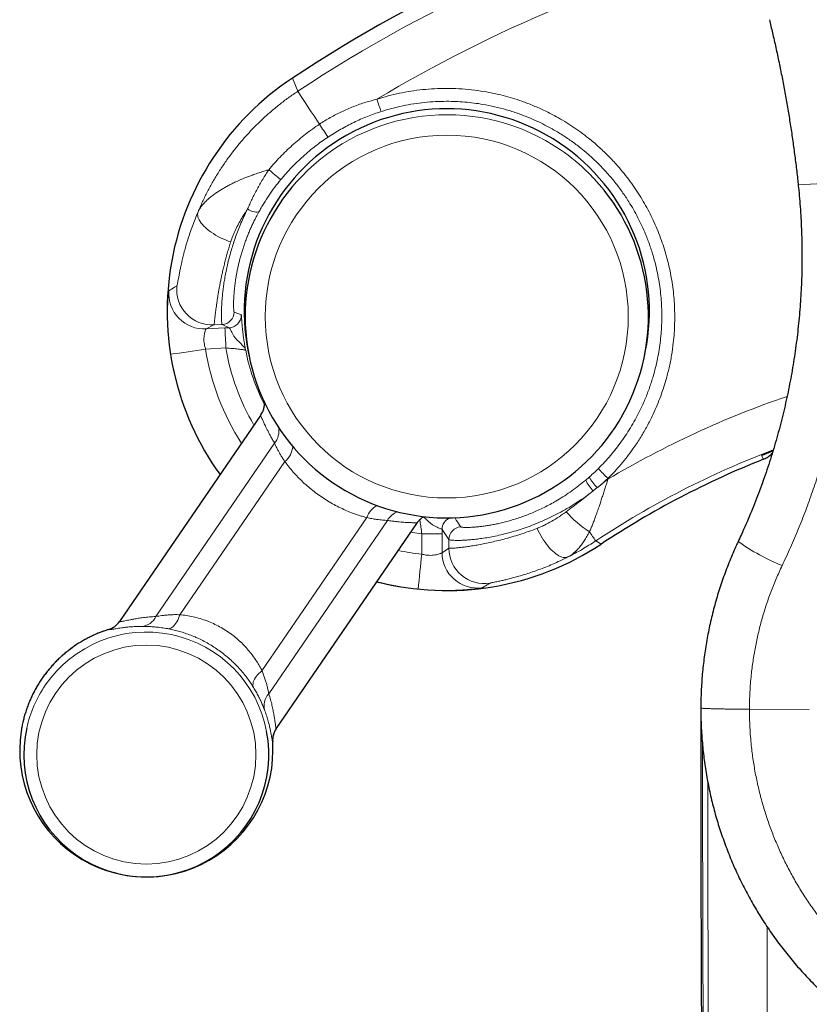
# Model space of a CAD drawing. Header units: millimetres. Extents: x 8 to 1352, y 12 to 1248.
# Tile 9 of 119: x 538 to 569, y 165 to 204. Entities that reach past the tile are written whole.
import ezdxf

# ---------------------------------------------------------------- set-up
doc = ezdxf.new("R2010")
doc.units = ezdxf.units.MM

msp = doc.modelspace()

# ---------------------------------------------------------------- linework, layer by layer
at = {"color": 252, "linetype": 'Continuous', "lineweight": 0}
for p, q in [((548.957, 201.511), (549.172, 200.991)), ((545.859, 191.761), (545.549, 191.603)), ((546.18, 191.778), (545.859, 191.761)), ((546.462, 191.651), (546.18, 191.778)), ((545.549, 191.603), (546.288, 191.642)), ((546.288, 191.642), (546.462, 191.651)), ((546.33, 190.85), (545.527, 190.808)), ((543.566, 180.245), (548.251, 187.089)), ((548.656, 186.366), (544.515, 180.316)), ((567.475, 186.601), (567.557, 186.638)), ((567.548, 186.454), (567.475, 186.601)), ((560.534, 185.633), (560.672, 185.752)), ((561.411, 185.695), (561.412, 185.667)), ((560.992, 185.334), (560.832, 185.208)), ((547.752, 178.101), (551.893, 184.151)), ((552.707, 184.04), (548.022, 177.195)), ((555.134, 183.286), (554.862, 183.68)), ((554.862, 183.68), (554.862, 183.506)), ((554.062, 182.709), (554.062, 183.513)), ((554.862, 183.506), (554.862, 182.766)), ((555.133, 182.943), (555.134, 183.286)), ((561.141, 183.104), (560.93, 183.231)), ((554.862, 182.766), (555.133, 182.943)), ((542.125, 180.047), (542.125, 180.047)), ((566.998, 176.584), (569.362, 176.579))]:
    msp.add_line(p, q, dxfattribs=at)
at = {"color": 7, "linetype": 'Continuous', "lineweight": 30}
for p, q in [((547.211, 190.697), (547.249, 190.508)), ((562.849, 190.508), (562.887, 190.697)), ((547.691, 188.179), (542.125, 180.047)), ((567.548, 186.454), (567.548, 186.454)), ((548.314, 175.811), (553.889, 183.957)), ((553.888, 183.957), (553.888, 183.957)), ((541.703, 179.735), (541.703, 179.735)), ((548.314, 175.811), (548.314, 175.811)), ((548.176, 175.305), (548.176, 175.304)), ((565.089, 167.773), (565.09, 167.673)), ((565.09, 167.673), (565.09, 167.522))]:
    msp.add_line(p, q, dxfattribs=at)
at = {"color": 252, "linetype": 'Continuous', "lineweight": 0, "flags": 128}
for points in [[(546.518, 195.038), (546.415, 195.074), (546.313, 195.115), (546.212, 195.159), (546.113, 195.206), (546.017, 195.257), (545.923, 195.31), (545.834, 195.365), (545.748, 195.422), (545.668, 195.481), (545.592, 195.541), (545.523, 195.602), (545.459, 195.663), (545.402, 195.725), (545.352, 195.786), (545.309, 195.847), (545.274, 195.907), (545.246, 195.965), (545.226, 196.021), (545.215, 196.076), (545.211, 196.128), (545.215, 196.177), (545.228, 196.223)], [(554.062, 183.513), (553.792, 183.548), (553.627, 183.573)], [(558.617, 183.727), (558.662, 183.631), (558.711, 183.536), (558.762, 183.442), (558.815, 183.352), (558.871, 183.264), (558.929, 183.179), (558.989, 183.098), (559.049, 183.022), (559.111, 182.951), (559.173, 182.884), (559.235, 182.823), (559.297, 182.768), (559.359, 182.72), (559.42, 182.677), (559.479, 182.642), (559.537, 182.614), (559.593, 182.592), (559.647, 182.578), (559.698, 182.572), (559.746, 182.572), (559.791, 182.58), (559.833, 182.596)], [(544.022, 179.767), (544.064, 179.765), (544.106, 179.772), (544.15, 179.787), (544.193, 179.81), (544.236, 179.841), (544.278, 179.879), (544.319, 179.924), (544.358, 179.977), (544.395, 180.035), (544.43, 180.099), (544.461, 180.167), (544.49, 180.24), (544.515, 180.316)], [(547.424, 177.439), (547.406, 177.477), (547.397, 177.52), (547.394, 177.566), (547.4, 177.615), (547.412, 177.667), (547.432, 177.72), (547.46, 177.775), (547.494, 177.831), (547.534, 177.887), (547.581, 177.942), (547.633, 177.997), (547.69, 178.05), (547.752, 178.101)]]:
    msp.add_lwpolyline(points, dxfattribs=at)
at = {"color": 252, "linetype": 'Continuous', "lineweight": 0}
for centre, radius in [((555.049, 192.091), 7.165), ((543.188, 174.791), 4.326)]:
    msp.add_circle(centre, radius, dxfattribs=at)
at = {"color": 7, "linetype": 'Continuous', "lineweight": 30}
for centre, radius, start, end in [((580.576, 153.738), 57.288, 105.0311, 123.499), ((555.048, 192.307), 11.037, 123.4982, 215.8035), ((555.049, 192.297), 8, 348.4649, 191.5351), ((555.049, 192.1), 7.96, 133.7039, 45.2336), ((580.576, 153.74), 35.213, 111.7136, 123.499), ((555.049, 192.308), 11.038, 255.5285, 303.4988), ((541.465, 180.499), 0.8, 287.2838, 325.6101), ((543.188, 174.797), 4.836, 167.4489, 10.7902), ((548.974, 175.359), 0.8, 145.6074, 183.9434), ((543.188, 174.961), 5, 171.2396, 3.9359), ((548.974, 175.359), 0.8, 160.0264, 183.9383)]:
    msp.add_arc(centre, radius, start, end, dxfattribs=at)
at = {"color": 252, "linetype": 'Continuous', "lineweight": 0}
for centre, radius, start, end in [((580.576, 153.544), 56.899, 104.1365, 123.4989), ((580.576, 153.527), 54.981, 104.205, 120.9575), ((615.565, 243.445), 78.805, 212.59611, 213.72788), ((562.958, 203.958), 11.158, 197.1101, 199.7581), ((555.049, 192.1), 7.961, 55.6125, 133.7016), ((578.636, 218.416), 34.197, 213.2054, 214.2286), ((555.049, 192.1), 7.961, 45.2355, 55.6124), ((503.304, 143.36), 70.522, 50.14736, 50.6443), ((567.821, 221.734), 24.465, 272.5845, 277.1914), ((547.556, 196.843), 0.625, 233.6063, 276.6567), ((545.786, 193.159), 1.4, 173.7904, 272.9828), ((545.476, 193.002), 1.4, 175.7605, 272.9837), ((546.154, 192.277), 0.5, 273.0119, 359.1526), ((546.436, 192.15), 0.5, 273.0129, 0.9042), ((74.985, 166.33), 471.983, 2.97792, 3.07419), ((538.697, 232.319), 42.069, 277.439, 279.3431), ((555.048, 192.307), 11.037, 188.8779, 215.8034), ((555.048, 192.295), 9.637, 188.8778, 212.7318), ((555.048, 192.295), 8.837, 189.4118, 210.5255), ((555.049, 192.302), 8.087, 190.9938, 206.9013), ((580.576, 153.531), 37.416, 108.853, 120.8094), ((547.666, 187.573), 0.758, 320.3988, 9.8463), ((548.124, 187.025), 0.847, 308.8822, 355.7209), ((580.576, 153.549), 35.595, 110.7953, 123.499), ((565.071, 189.535), 5.305, 220.4725, 226.3773), ((561.884, 186.261), 1.488, 204.9799, 225.067), ((562.315, 186.676), 1.885, 209.3677, 225.4048), ((552.771, 183.838), 0.933, 121.3081, 160.3768), ((553.377, 183.66), 0.771, 110.6858, 150.4798), ((563.186, 187.436), 4.587, 221.7489, 236.9524), ((555.362, 183.68), 0.5, 112.9191, 179.9755), ((555.634, 183.286), 0.5, 93.7937, 179.9755), ((571.159, 190.466), 12.529, 213.2789, 215.2719), ((554.244, 158.055), 25.458, 88.6085, 90.4088), ((571.509, 190.216), 8.584, 234.7349, 247.9748), ((555.049, 192.296), 9.638, 258.5308, 264.1228), ((556.262, 182.767), 1.4, 180.0182, 277.2419), ((556.533, 182.944), 1.4, 180.019, 279.1353), ((160.962, 222.831), 395.142, 353.97097, 354.1722), ((555.049, 192.308), 11.038, 255.5286, 264.1228), ((541.465, 180.499), 0.8, 287.2738, 325.6049), ((542.942, 180.545), 0.692, 274.4295, 334.339), ((543.188, 174.961), 5, 107.2841, 171.237), ((543.188, 174.797), 4.836, 10.7938, 145.6102), ((543.188, 174.797), 4.836, 145.6103, 167.4468), ((548.53, 176.724), 0.693, 137.0945, 197.0699), ((3580.576, 176.464), 3015.43, 180.02456, 180.26903)]:
    msp.add_arc(centre, radius, start, end, dxfattribs=at)
at = {"color": 7, "linetype": 'Continuous', "lineweight": 30}
for points, knots in [([(567.784, 203.815), (567.826, 203.643), (567.914, 203.277), (568.042, 202.713), (568.168, 202.125), (568.287, 201.536), (568.398, 200.946), (568.502, 200.356), (568.599, 199.764), (568.689, 199.171), (568.772, 198.577), (568.847, 197.98), (568.897, 197.552), (568.921, 197.323), (568.924, 197.294)], [0, 0, 0, 0, 0.079968, 0.170766, 0.261588, 0.352356, 0.442997, 0.533456, 0.62383, 0.714324, 0.804999, 0.895788, 0.986622, 1, 1, 1, 1]), ([(568.923, 197.294), (568.927, 197.26), (568.947, 197.081), (568.977, 196.756), (569.011, 196.317), (569.038, 195.878), (569.057, 195.438), (569.069, 194.998), (569.074, 194.558), (569.072, 194.12), (569.062, 193.681), (569.045, 193.243), (569.021, 192.805), (568.989, 192.366), (568.95, 191.927), (568.904, 191.489), (568.851, 191.052), (568.79, 190.616), (568.723, 190.183), (568.648, 189.752), (568.566, 189.322), (568.477, 188.892), (568.381, 188.464), (568.278, 188.038), (568.168, 187.613), (568.05, 187.191), (567.926, 186.77), (567.794, 186.35), (567.656, 185.933), (567.511, 185.519), (567.359, 185.107), (567.199, 184.697), (567.033, 184.289), (566.86, 183.884), (566.7, 183.523), (566.595, 183.299), (566.552, 183.208)], [0, 0, 0, 0, 0.006993, 0.037362, 0.06777, 0.098201, 0.128636, 0.15905, 0.189425, 0.219742, 0.250018, 0.280272, 0.310622, 0.341051, 0.371524, 0.402009, 0.432461, 0.462845, 0.493128, 0.523318, 0.553595, 0.583962, 0.614301, 0.644628, 0.674955, 0.705293, 0.735654, 0.766052, 0.796486, 0.826824, 0.857188, 0.887623, 0.918101, 0.948597, 0.979077, 1, 1, 1, 1]), ([(547.834, 188.745), (547.835, 188.741), (547.838, 188.721), (547.84, 188.681), (547.841, 188.623), (547.837, 188.56), (547.827, 188.495), (547.811, 188.428), (547.794, 188.374), (547.78, 188.343), (547.776, 188.333)], [0, 0, 0, 0, 0.0270816, 0.1501181, 0.2902708, 0.4410319, 0.5979736, 0.7590275, 0.9228607, 1, 1, 1, 1]), ([(547.701, 188.194), (547.705, 188.2), (547.713, 188.211), (547.738, 188.253), (547.761, 188.292), (547.774, 188.328), (547.776, 188.333)], [0, 0, 0, 0, 0.153831, 0.309514, 0.912451, 1, 1, 1, 1]), ([(547.701, 188.194), (547.698, 188.19), (547.695, 188.185), (547.692, 188.18), (547.691, 188.179)], [0, 0, 0, 0, 0.772362, 1, 1, 1, 1]), ([(567.548, 186.454), (567.599, 186.478), (567.701, 186.525), (567.821, 186.61), (567.881, 186.675), (567.902, 186.699)], [0, 0, 0, 0, 0.388214, 0.776428, 1, 1, 1, 1]), ([(567.555, 186.639), (567.556, 186.639), (567.557, 186.64), (567.565, 186.643), (567.578, 186.649), (567.6, 186.659), (567.629, 186.671), (567.666, 186.686), (567.71, 186.705), (567.763, 186.726), (567.822, 186.751), (567.879, 186.773), (567.918, 186.789), (567.932, 186.794)], [0, 0, 0, 0, 0.05242, 0.119262, 0.196507, 0.283206, 0.37761, 0.477601, 0.58714, 0.699276, 0.813976, 0.930994, 1, 1, 1, 1]), ([(553.89, 183.956), (553.893, 183.961), (553.909, 183.986), (553.941, 184.025), (553.985, 184.073), (554.032, 184.116), (554.08, 184.153), (554.118, 184.179), (554.14, 184.192), (554.146, 184.195)], [0, 0, 0, 0, 0.050435, 0.238141, 0.42175, 0.600583, 0.773567, 0.93925, 1, 1, 1, 1]), ([(566.554, 183.207), (566.532, 183.16), (566.461, 183.011), (566.35, 182.758), (566.219, 182.447), (566.095, 182.134), (565.979, 181.818), (565.869, 181.499), (565.766, 181.179), (565.67, 180.857), (565.582, 180.533), (565.5, 180.207), (565.426, 179.88), (565.359, 179.552), (565.299, 179.223), (565.246, 178.892), (565.201, 178.559), (565.162, 178.223), (565.13, 177.887), (565.106, 177.55), (565.089, 177.214), (565.08, 176.908), (565.079, 176.714), (565.079, 176.633)], [0, 0, 0, 0, 0.023032, 0.072681, 0.122326, 0.171961, 0.221578, 0.271167, 0.320723, 0.370236, 0.419699, 0.469105, 0.51845, 0.567802, 0.616916, 0.666275, 0.715818, 0.765487, 0.815221, 0.864951, 0.914602, 0.964115, 1, 1, 1, 1]), ([(541.703, 179.734), (541.666, 179.723), (541.568, 179.693), (541.411, 179.636), (541.233, 179.564), (541.059, 179.486), (540.888, 179.402), (540.719, 179.31), (540.555, 179.213), (540.394, 179.109), (540.238, 178.999), (540.086, 178.884), (539.938, 178.762), (539.795, 178.635), (539.657, 178.503), (539.524, 178.365), (539.397, 178.223), (539.275, 178.075), (539.159, 177.924), (539.049, 177.767), (538.944, 177.607), (538.846, 177.443), (538.755, 177.275), (538.669, 177.104), (538.591, 176.93), (538.519, 176.753), (538.454, 176.573), (538.396, 176.391), (538.344, 176.206), (538.301, 176.02), (538.268, 175.859), (538.253, 175.759), (538.247, 175.723)], [0, 0, 0, 0, 0.021025, 0.055277, 0.089529, 0.12378, 0.158032, 0.192284, 0.226536, 0.260787, 0.295039, 0.329291, 0.363543, 0.397794, 0.432046, 0.466298, 0.50055, 0.534801, 0.569053, 0.603305, 0.637556, 0.671808, 0.70606, 0.740311, 0.774563, 0.808814, 0.843066, 0.877318, 0.911569, 0.945821, 0.980072, 1, 1, 1, 1]), ([(565.086, 176.685), (565.085, 176.663), (565.084, 176.605), (565.082, 176.518), (565.081, 176.443), (565.081, 176.395), (565.08, 176.369), (565.08, 176.346), (565.08, 176.326), (565.08, 176.308), (565.079, 176.292), (565.079, 176.274), (565.079, 176.247), (565.079, 176.204), (565.078, 176.145), (565.078, 176.068), (565.077, 175.975), (565.077, 175.865), (565.077, 175.738), (565.077, 175.602), (565.077, 175.51), (565.077, 175.464)], [0, 0, 0, 0, 0.045891, 0.124821, 0.190739, 0.21204, 0.231452, 0.248963, 0.264561, 0.278237, 0.289982, 0.300569, 0.321453, 0.356523, 0.405939, 0.469927, 0.548782, 0.642871, 0.752635, 0.878597, 1, 1, 1, 1]), ([(565.079, 176.633), (565.079, 176.59), (565.078, 176.435), (565.084, 176.168), (565.097, 175.833), (565.118, 175.498), (565.146, 175.161), (565.181, 174.825), (565.224, 174.49), (565.274, 174.155), (565.331, 173.822), (565.395, 173.491), (565.466, 173.162), (565.544, 172.837), (565.628, 172.514), (565.72, 172.192), (565.82, 171.871), (565.926, 171.552), (566.039, 171.235), (566.16, 170.92), (566.287, 170.608), (566.42, 170.299), (566.561, 169.993), (566.708, 169.69), (566.862, 169.39), (567.022, 169.094), (567.188, 168.802), (567.36, 168.514), (567.538, 168.23), (567.723, 167.949), (567.914, 167.672), (568.111, 167.399), (568.314, 167.131), (568.523, 166.867), (568.737, 166.607), (568.957, 166.353), (569.183, 166.103), (569.414, 165.858), (569.65, 165.618), (569.892, 165.383), (570.139, 165.153), (570.39, 164.929), (570.646, 164.71), (570.906, 164.498), (571.171, 164.291), (571.439, 164.091), (571.712, 163.896), (571.99, 163.707), (572.271, 163.524), (572.557, 163.348), (572.847, 163.177), (573.142, 163.011), (573.44, 162.853), (573.741, 162.701), (574.045, 162.556), (574.352, 162.417), (574.662, 162.285), (574.974, 162.16), (575.288, 162.042), (575.604, 161.931), (575.923, 161.827), (576.245, 161.729), (576.569, 161.639), (576.895, 161.556), (577.223, 161.479), (577.552, 161.41), (577.882, 161.348), (578.212, 161.294), (578.545, 161.246), (578.88, 161.206), (579.216, 161.173), (579.553, 161.147), (579.891, 161.128), (580.229, 161.117), (580.566, 161.112), (580.902, 161.116), (581.237, 161.126), (581.571, 161.144), (581.904, 161.169), (582.237, 161.202), (582.571, 161.242), (582.904, 161.289), (583.238, 161.343), (583.57, 161.405), (583.901, 161.474), (584.231, 161.55), (584.558, 161.633), (584.883, 161.723), (585.205, 161.819), (585.523, 161.923), (585.839, 162.033), (586.153, 162.15), (586.465, 162.274), (586.775, 162.405), (587.081, 162.543), (587.386, 162.688), (587.687, 162.839), (587.984, 162.997), (588.278, 163.161), (588.569, 163.332), (588.856, 163.509), (589.139, 163.692), (589.417, 163.881), (589.691, 164.075), (589.961, 164.276), (590.227, 164.483), (590.488, 164.695), (590.743, 164.912), (590.994, 165.135), (591.24, 165.363), (591.481, 165.596), (591.717, 165.835), (591.948, 166.079), (592.174, 166.329), (592.395, 166.584), (592.611, 166.844), (592.821, 167.109), (593.024, 167.377), (593.222, 167.649), (593.413, 167.925), (593.598, 168.205), (593.777, 168.49), (593.95, 168.778), (594.117, 169.07), (594.277, 169.365), (594.431, 169.664), (594.579, 169.967), (594.72, 170.273), (594.855, 170.582), (594.982, 170.894), (595.103, 171.208), (595.217, 171.525), (595.324, 171.845), (595.424, 172.166), (595.517, 172.489), (595.603, 172.813), (595.681, 173.139), (595.753, 173.467), (595.818, 173.797), (595.875, 174.128), (595.925, 174.461), (595.968, 174.793), (596.004, 175.127), (596.032, 175.461), (596.053, 175.797), (596.067, 176.134), (596.073, 176.413), (596.072, 176.579), (596.072, 176.633)], [0, 0, 0, 0, 0.0026725, 0.0095251, 0.0164078, 0.0233148, 0.0302404, 0.0371784, 0.0441228, 0.0510665, 0.0580021, 0.0649236, 0.071825, 0.0787004, 0.0855256, 0.09239, 0.0993001, 0.1062065, 0.1131136, 0.1200241, 0.1269497, 0.1338534, 0.1407407, 0.1476548, 0.1545802, 0.161498, 0.1683903, 0.1752361, 0.1821514, 0.1890614, 0.1959674, 0.2028706, 0.2097723, 0.2166736, 0.2235758, 0.2304799, 0.237387, 0.2442985, 0.2512158, 0.2581328, 0.265044, 0.2719685, 0.278875, 0.2857676, 0.2926506, 0.2995283, 0.3064048, 0.3132837, 0.3201685, 0.3270635, 0.3339729, 0.340901, 0.3478748, 0.3547649, 0.3616633, 0.3685793, 0.3754989, 0.3824049, 0.3892759, 0.3961421, 0.4030454, 0.4099443, 0.416843, 0.4237445, 0.4306578, 0.4375733, 0.4444248, 0.4513048, 0.4582079, 0.4651288, 0.472062, 0.4790019, 0.4859423, 0.4928761, 0.4997978, 0.5067017, 0.5135825, 0.5204365, 0.52728, 0.5341445, 0.5410355, 0.5479479, 0.5548762, 0.5618147, 0.5687579, 0.5756987, 0.5826308, 0.5895487, 0.5964469, 0.6033202, 0.6101378, 0.617034, 0.6239365, 0.6308364, 0.6377375, 0.644643, 0.6515699, 0.6584704, 0.6653752, 0.6723004, 0.6792324, 0.6861535, 0.6930408, 0.6998947, 0.7068254, 0.7137375, 0.720635, 0.7275224, 0.7344038, 0.7412835, 0.748165, 0.7550519, 0.7619484, 0.7688587, 0.7757872, 0.7827404, 0.7896596, 0.7965633, 0.8034625, 0.8103584, 0.8172522, 0.8241454, 0.8310392, 0.8379345, 0.8448325, 0.8517344, 0.8586415, 0.8655559, 0.8724991, 0.8793808, 0.8862946, 0.8932248, 0.9001542, 0.907064, 0.9139233, 0.9207959, 0.9276916, 0.9345838, 0.9414767, 0.9483732, 0.9552901, 0.9621746, 0.9690308, 0.9759167, 0.9828264, 0.9897541, 0.9966937, 1, 1, 1, 1]), ([(565.077, 175.464), (565.078, 172.644), (565.079, 169.623), (565.093, 166.602), (565.094, 166.402)], [0, 0, 0, 0, 0.933747, 1, 1, 1, 1]), ([(565.092, 166.984), (565.092, 166.882), (565.093, 166.648), (565.094, 166.413), (565.094, 166.281)], [0, 0, 0, 0, 0.437568, 1, 1, 1, 1]), ([(565.094, 166.402), (565.095, 166.074), (565.097, 165.419), (565.102, 164.06), (565.11, 162.328), (565.121, 160.226), (565.133, 158.133), (565.147, 156.055), (565.162, 153.993), (565.178, 151.95), (565.19, 150.599), (565.196, 149.926)], [0, 0, 0, 0, 0.060734, 0.121319, 0.249767, 0.377296, 0.503888, 0.629495, 0.754072, 0.877584, 1, 1, 1, 1])]:
    msp.add_open_spline(points, degree=3, knots=knots, dxfattribs=at)
at = {"color": 252, "linetype": 'Continuous', "lineweight": 0}
for points, knots in [([(552.294, 200.675), (552.44, 200.72), (552.733, 200.808), (553.181, 200.913), (553.635, 200.997), (554.096, 201.057), (554.562, 201.094), (555.041, 201.106), (555.53, 201.092), (556.029, 201.051), (556.485, 200.987), (556.9, 200.908), (557.272, 200.821), (557.642, 200.717), (558.044, 200.586), (558.476, 200.421), (558.932, 200.216), (559.342, 200.005), (559.707, 199.794), (560.029, 199.589), (560.343, 199.369), (560.68, 199.112), (561.033, 198.814), (561.397, 198.47), (561.715, 198.135), (561.99, 197.815), (562.227, 197.514), (562.452, 197.203), (562.662, 196.885), (562.856, 196.56), (563.036, 196.231), (563.202, 195.893), (563.356, 195.546), (563.495, 195.19), (563.62, 194.827), (563.731, 194.456), (563.824, 194.085), (563.901, 193.714), (563.961, 193.344), (564.007, 192.97), (564.037, 192.592), (564.051, 192.21), (564.049, 191.826), (564.031, 191.439), (563.993, 191.016), (563.928, 190.558), (563.831, 190.068), (563.717, 189.621), (563.592, 189.218), (563.464, 188.858), (563.32, 188.503), (563.145, 188.118), (562.933, 187.708), (562.679, 187.277), (562.424, 186.894), (562.174, 186.556), (561.933, 186.259), (561.68, 185.97), (561.501, 185.787), (561.411, 185.695)], [0, 0, 0, 0, 0.019086, 0.038185, 0.057271, 0.076704, 0.096151, 0.115584, 0.13638, 0.157191, 0.177986, 0.19388, 0.209781, 0.225675, 0.241745, 0.262527, 0.283325, 0.304108, 0.31999, 0.33588, 0.351763, 0.36782, 0.388631, 0.409457, 0.430267, 0.446172, 0.462083, 0.477987, 0.494067, 0.509652, 0.525244, 0.540829, 0.556663, 0.572496, 0.588559, 0.604622, 0.620759, 0.636319, 0.651946, 0.667573, 0.683423, 0.699274, 0.715353, 0.731433, 0.747586, 0.768408, 0.789246, 0.810069, 0.825981, 0.8419, 0.857812, 0.873899, 0.894683, 0.915483, 0.936266, 0.952153, 0.968048, 0.983935, 1, 1, 1, 1]), ([(545.228, 196.223), (545.286, 196.359), (545.404, 196.631), (545.602, 197.03), (545.816, 197.422), (546.049, 197.807), (546.298, 198.184), (546.562, 198.547), (546.838, 198.896), (547.127, 199.232), (547.43, 199.554), (547.748, 199.867), (548.083, 200.17), (548.434, 200.46), (548.796, 200.736), (549.047, 200.906), (549.172, 200.991)], [0, 0, 0, 0, 0.07081, 0.141651, 0.212461, 0.284414, 0.356399, 0.428352, 0.498755, 0.569218, 0.639681, 0.710083, 0.782529, 0.855041, 0.927554, 1, 1, 1, 1]), ([(550.024, 199.688), (550.094, 199.734), (550.234, 199.824), (550.45, 199.951), (550.671, 200.071), (550.897, 200.183), (551.128, 200.288), (551.365, 200.385), (551.605, 200.474), (551.914, 200.576), (552.145, 200.636), (552.294, 200.675)], [0, 0, 0, 0, 0.100478, 0.201283, 0.302087, 0.403217, 0.505792, 0.608499, 0.711599, 0.814829, 1, 1, 1, 1]), ([(561.036, 186.092), (561.118, 186.176), (561.282, 186.343), (561.515, 186.607), (561.74, 186.882), (561.953, 187.167), (562.156, 187.463), (562.348, 187.77), (562.527, 188.086), (562.709, 188.442), (562.888, 188.839), (563.057, 189.279), (563.191, 189.693), (563.294, 190.076), (563.373, 190.428), (563.437, 190.784), (563.486, 191.139), (563.519, 191.494), (563.537, 191.846), (563.541, 192.201), (563.53, 192.557), (563.503, 192.917), (563.461, 193.276), (563.403, 193.636), (563.322, 194.028), (563.213, 194.451), (563.07, 194.901), (562.916, 195.308), (562.756, 195.673), (562.597, 195.997), (562.424, 196.316), (562.219, 196.658), (561.976, 197.021), (561.693, 197.397), (561.413, 197.729), (561.142, 198.02), (560.885, 198.273), (560.617, 198.516), (560.311, 198.77), (559.963, 199.032), (559.571, 199.294), (559.197, 199.514), (558.845, 199.699), (558.52, 199.853), (558.187, 199.994), (557.814, 200.133), (557.398, 200.265), (556.941, 200.383), (556.514, 200.468), (556.121, 200.526), (555.762, 200.564), (555.401, 200.587), (555.015, 200.595), (554.605, 200.583), (554.173, 200.55), (553.74, 200.494), (553.309, 200.415), (552.879, 200.314), (552.598, 200.229), (552.457, 200.186)], [0, 0, 0, 0, 0.015503, 0.031074, 0.046644, 0.062439, 0.078234, 0.094259, 0.110284, 0.126382, 0.147214, 0.168061, 0.188892, 0.204812, 0.220739, 0.236658, 0.252753, 0.268338, 0.283929, 0.299514, 0.315348, 0.331182, 0.347247, 0.363311, 0.37945, 0.400297, 0.42116, 0.442007, 0.457943, 0.473885, 0.489821, 0.505934, 0.526717, 0.547516, 0.568298, 0.584183, 0.600075, 0.61596, 0.632021, 0.652794, 0.673583, 0.694357, 0.710233, 0.726117, 0.741993, 0.758044, 0.778851, 0.799675, 0.820482, 0.836384, 0.852293, 0.868195, 0.884273, 0.903383, 0.922506, 0.941617, 0.961073, 0.980543, 1, 1, 1, 1]), ([(552.457, 200.186), (552.366, 200.156), (552.184, 200.095), (551.914, 199.993), (551.647, 199.882), (551.383, 199.761), (551.122, 199.63), (550.864, 199.49), (550.61, 199.341), (550.445, 199.234), (550.363, 199.18)], [0, 0, 0, 0, 0.123529, 0.247059, 0.37117, 0.495282, 0.621153, 0.747024, 0.873512, 1, 1, 1, 1]), ([(548.025, 197.89), (548.096, 197.975), (548.239, 198.144), (548.466, 198.389), (548.702, 198.627), (548.947, 198.857), (549.202, 199.079), (549.467, 199.292), (549.741, 199.497), (549.929, 199.624), (550.024, 199.688)], [0, 0, 0, 0, 0.123207, 0.246828, 0.370449, 0.495435, 0.620422, 0.7468, 0.873177, 1, 1, 1, 1]), ([(550.363, 199.18), (550.277, 199.122), (550.105, 199.006), (549.856, 198.82), (549.612, 198.625), (549.375, 198.419), (549.143, 198.204), (548.919, 197.978), (548.702, 197.744), (548.565, 197.581), (548.496, 197.5)], [0, 0, 0, 0, 0.123282, 0.246565, 0.370514, 0.494463, 0.620491, 0.746519, 0.87326, 1, 1, 1, 1]), ([(545.228, 196.223), (545.25, 196.268), (545.295, 196.357), (545.393, 196.49), (545.511, 196.622), (545.644, 196.746), (545.784, 196.861), (545.919, 196.96), (546.052, 197.049), (546.182, 197.128), (546.317, 197.206), (546.458, 197.282), (546.606, 197.357), (546.812, 197.453), (547.035, 197.549), (547.274, 197.642), (547.472, 197.714), (547.674, 197.782), (547.858, 197.841), (547.976, 197.875), (548.025, 197.89)], [0, 0, 0, 0, 0.063402, 0.12739, 0.193067, 0.259258, 0.31571, 0.372423, 0.417484, 0.462545, 0.508028, 0.553512, 0.600199, 0.646887, 0.740956, 0.795711, 0.850583, 0.905791, 0.961102, 1, 1, 1, 1]), ([(547.185, 196.34), (547.214, 196.406), (547.27, 196.536), (547.361, 196.731), (547.458, 196.927), (547.56, 197.122), (547.668, 197.316), (547.781, 197.51), (547.9, 197.702), (547.983, 197.827), (548.025, 197.89)], [0, 0, 0, 0, 0.1227864, 0.2461062, 0.3694267, 0.4944388, 0.6194523, 0.7461361, 0.8728214, 1, 1, 1, 1]), ([(548.496, 197.5), (548.416, 197.4), (548.255, 197.199), (548.031, 196.884), (547.855, 196.613), (547.723, 196.391), (547.66, 196.279), (547.628, 196.223)], [0, 0, 0, 0, 0.246521, 0.494274, 0.746279, 0.87314, 1, 1, 1, 1]), ([(568.29, 182.259), (568.401, 182.497), (568.623, 182.974), (568.932, 183.7), (569.222, 184.435), (569.491, 185.179), (569.741, 185.932), (569.968, 186.691), (570.174, 187.451), (570.36, 188.228), (570.528, 189.026), (570.675, 189.844), (570.798, 190.667), (570.894, 191.463), (570.964, 192.233), (571.012, 192.974), (571.041, 193.717), (571.05, 194.463), (571.039, 195.212), (571.008, 195.963), (570.958, 196.714), (570.908, 197.212), (570.883, 197.462)], [0, 0, 0, 0, 0.050548, 0.101116, 0.151684, 0.202232, 0.253188, 0.304145, 0.354306, 0.404467, 0.45767, 0.510897, 0.564123, 0.617327, 0.664883, 0.712455, 0.760028, 0.807584, 0.855679, 0.903792, 0.951904, 1, 1, 1, 1]), ([(544.395, 193.31), (544.397, 193.314), (544.401, 193.32), (544.41, 193.355), (544.422, 193.412), (544.437, 193.494), (544.456, 193.597), (544.479, 193.72), (544.507, 193.864), (544.541, 194.03), (544.582, 194.218), (544.629, 194.421), (544.684, 194.64), (544.748, 194.874), (544.822, 195.124), (544.908, 195.388), (545.004, 195.661), (545.109, 195.939), (545.188, 196.129), (545.228, 196.223)], [0, 0, 0, 0, 0.052304, 0.104609, 0.16149, 0.218603, 0.27581, 0.332949, 0.389852, 0.449363, 0.50909, 0.56891, 0.628672, 0.688213, 0.750425, 0.812828, 0.875317, 0.937757, 1, 1, 1, 1]), ([(546.18, 191.778), (546.178, 191.78), (546.174, 191.786), (546.168, 191.816), (546.163, 191.864), (546.158, 191.932), (546.155, 192.018), (546.153, 192.122), (546.153, 192.243), (546.156, 192.379), (546.162, 192.533), (546.173, 192.704), (546.188, 192.894), (546.209, 193.095), (546.236, 193.307), (546.27, 193.527), (546.311, 193.761), (546.361, 194.008), (546.42, 194.267), (546.488, 194.527), (546.563, 194.786), (546.644, 195.042), (546.736, 195.304), (546.838, 195.571), (546.951, 195.842), (547.066, 196.099), (547.148, 196.265), (547.185, 196.34)], [0, 0, 0, 0, 0.040803, 0.081638, 0.122441, 0.164415, 0.206423, 0.248397, 0.289187, 0.330008, 0.370797, 0.412805, 0.454848, 0.496854, 0.53668, 0.576538, 0.616363, 0.657436, 0.698545, 0.739617, 0.777125, 0.814661, 0.85217, 0.89072, 0.929301, 0.967853, 1, 1, 1, 1]), ([(547.185, 196.34), (547.146, 196.281), (547.066, 196.161), (546.945, 195.963), (546.824, 195.749), (546.706, 195.515), (546.6, 195.278), (546.545, 195.118), (546.518, 195.038)], [0, 0, 0, 0, 0.142036, 0.28431, 0.461626, 0.638921, 0.819487, 1, 1, 1, 1]), ([(547.628, 196.223), (547.593, 196.157), (547.527, 196.035), (547.437, 195.855), (547.356, 195.684), (547.279, 195.512), (547.207, 195.34), (547.139, 195.167), (547.076, 194.995), (547.018, 194.825), (546.964, 194.655), (546.915, 194.488), (546.871, 194.321), (546.831, 194.16), (546.795, 194.001), (546.764, 193.846), (546.736, 193.696), (546.713, 193.551), (546.693, 193.413), (546.677, 193.282), (546.664, 193.158), (546.653, 193.042), (546.645, 192.932), (546.639, 192.829), (546.635, 192.734), (546.633, 192.647), (546.633, 192.57), (546.633, 192.501), (546.634, 192.442), (546.637, 192.391), (546.639, 192.348), (546.642, 192.315), (546.646, 192.29), (546.65, 192.274), (546.652, 192.271), (546.654, 192.27)], [0, 0, 0, 0, 0.031713, 0.059298, 0.086883, 0.11466, 0.142438, 0.170835, 0.199233, 0.227851, 0.25647, 0.285951, 0.315432, 0.345154, 0.374876, 0.405333, 0.435791, 0.466493, 0.497194, 0.527893, 0.558592, 0.589513, 0.620435, 0.652027, 0.683619, 0.715431, 0.747242, 0.778335, 0.809427, 0.840715, 0.872004, 0.9039, 0.935796, 0.967898, 1, 1, 1, 1]), ([(546.518, 195.038), (546.497, 194.97), (546.454, 194.835), (546.396, 194.637), (546.342, 194.441), (546.291, 194.248), (546.244, 194.058), (546.2, 193.872), (546.16, 193.691), (546.124, 193.517), (546.091, 193.351), (546.061, 193.191), (546.034, 193.039), (546.01, 192.893), (545.988, 192.753), (545.969, 192.621), (545.951, 192.496), (545.936, 192.382), (545.923, 192.278), (545.911, 192.184), (545.901, 192.099), (545.892, 192.023), (545.885, 191.955), (545.878, 191.897), (545.873, 191.849), (545.867, 191.805), (545.863, 191.771), (545.86, 191.764), (545.859, 191.761)], [0, 0, 0, 0, 0.036025, 0.072049, 0.108311, 0.144572, 0.181582, 0.218591, 0.255862, 0.293132, 0.329714, 0.366296, 0.403129, 0.439961, 0.477576, 0.515191, 0.553075, 0.590959, 0.627575, 0.66419, 0.701051, 0.737911, 0.775539, 0.813167, 0.85106, 0.888952, 0.944371, 1, 1, 1, 1]), ([(544.08, 193.105), (544.098, 193.117), (544.187, 193.176), (544.292, 193.244), (544.38, 193.301), (544.395, 193.31)], [0, 0, 0, 0, 0.17346, 0.867299, 1, 1, 1, 1]), ([(544.144, 190.604), (544.134, 190.671), (544.114, 190.806), (544.088, 191.009), (544.067, 191.212), (544.05, 191.41), (544.037, 191.602), (544.028, 191.786), (544.023, 191.965), (544.021, 192.135), (544.021, 192.293), (544.025, 192.439), (544.03, 192.575), (544.036, 192.698), (544.043, 192.805), (544.051, 192.898), (544.059, 192.975), (544.067, 193.043), (544.073, 193.082), (544.077, 193.101), (544.079, 193.104), (544.08, 193.105)], [0, 0, 0, 0, 0.0555701, 0.1111394, 0.1679706, 0.2248004, 0.2790089, 0.3332157, 0.3887396, 0.4442607, 0.4965703, 0.5488769, 0.6026311, 0.6563809, 0.7072954, 0.7582059, 0.8108438, 0.8634774, 0.9311432, 0.9655717, 1, 1, 1, 1]), ([(546.654, 192.27), (546.659, 192.267), (546.688, 192.256), (546.781, 192.219), (546.87, 192.184), (546.936, 192.158)], [0, 0, 0, 0, 0.061884, 0.309422, 1, 1, 1, 1]), ([(546.936, 192.158), (546.937, 192.156), (546.939, 192.153), (546.942, 192.127), (546.945, 192.087), (546.949, 192.031), (546.954, 191.961), (546.96, 191.879), (546.967, 191.783), (546.977, 191.676), (546.989, 191.55), (547.006, 191.404), (547.028, 191.229), (547.058, 191.038), (547.082, 190.902), (547.099, 190.811), (547.104, 190.786), (547.109, 190.762), (547.11, 190.759)], [0, 0, 0, 0, 0.066976, 0.134145, 0.201119, 0.267223, 0.333515, 0.39962, 0.466056, 0.532681, 0.599154, 0.682075, 0.765055, 0.863767, 0.96253, 0.964457, 0.996722, 1, 1, 1, 1]), ([(545.549, 191.603), (545.547, 191.602), (545.543, 191.599), (545.533, 191.579), (545.517, 191.541), (545.497, 191.477), (545.478, 191.394), (545.464, 191.297), (545.459, 191.186), (545.467, 191.065), (545.488, 190.937), (545.514, 190.852), (545.527, 190.808)], [0, 0, 0, 0, 0.07233, 0.145697, 0.252888, 0.363193, 0.468473, 0.576688, 0.680077, 0.787016, 0.891446, 1, 1, 1, 1]), ([(547.11, 190.759), (547.109, 190.761), (547.106, 190.777), (547.095, 190.807), (547.071, 190.854), (547.036, 190.902), (546.99, 190.954), (546.935, 191.008), (546.864, 191.076), (546.777, 191.161), (546.686, 191.264), (546.61, 191.372), (546.558, 191.469), (546.521, 191.549), (546.496, 191.606), (546.477, 191.644), (546.467, 191.649), (546.462, 191.651)], [0, 0, 0, 0, 0.003659, 0.055006, 0.107183, 0.166143, 0.225112, 0.285785, 0.346478, 0.438495, 0.530899, 0.616248, 0.702918, 0.777389, 0.853691, 0.925836, 1, 1, 1, 1]), ([(547.11, 190.759), (547.105, 190.761), (547.098, 190.765), (547.055, 190.774), (546.995, 190.784), (546.915, 190.795), (546.819, 190.807), (546.709, 190.819), (546.59, 190.831), (546.462, 190.841), (546.374, 190.847), (546.33, 190.85)], [0, 0, 0, 0, 0.122621, 0.22915, 0.33895, 0.447231, 0.558635, 0.667549, 0.779473, 0.888232, 1, 1, 1, 1]), ([(548.251, 187.089), (548.222, 187.14), (548.163, 187.24), (548.088, 187.377), (548.022, 187.503), (547.963, 187.619), (547.91, 187.724), (547.865, 187.819), (547.826, 187.903), (547.787, 187.99), (547.751, 188.072), (547.722, 188.139), (547.705, 188.183), (547.702, 188.19), (547.701, 188.194)], [0, 0, 0, 0, 0.068992, 0.137987, 0.207428, 0.27687, 0.347439, 0.418008, 0.488875, 0.559743, 0.669249, 0.778982, 0.889383, 1, 1, 1, 1]), ([(548.656, 186.366), (548.628, 186.408), (548.572, 186.493), (548.498, 186.616), (548.43, 186.734), (548.364, 186.856), (548.302, 186.98), (548.268, 187.053), (548.251, 187.089)], [0, 0, 0, 0, 0.14838, 0.296763, 0.44915, 0.601532, 0.799434, 1, 1, 1, 1]), ([(567.475, 186.601), (567.477, 186.603), (567.48, 186.606), (567.509, 186.62), (567.556, 186.64), (567.62, 186.668), (567.7, 186.701), (567.797, 186.741), (567.874, 186.772), (567.924, 186.791), (567.932, 186.795)], [0, 0, 0, 0, 0.1392567, 0.2790581, 0.4189136, 0.5582442, 0.6959564, 0.834062, 0.9722266, 1, 1, 1, 1]), ([(551.893, 184.151), (551.844, 184.164), (551.747, 184.19), (551.597, 184.236), (551.445, 184.287), (551.259, 184.356), (551.041, 184.446), (550.788, 184.565), (550.534, 184.699), (550.285, 184.848), (550.044, 185.007), (549.811, 185.178), (549.586, 185.36), (549.372, 185.551), (549.172, 185.748), (548.986, 185.95), (548.811, 186.158), (548.708, 186.296), (548.656, 186.366)], [0, 0, 0, 0, 0.041798, 0.083716, 0.125875, 0.168154, 0.23585, 0.304049, 0.37385, 0.44421, 0.511908, 0.580662, 0.649954, 0.720347, 0.788897, 0.857968, 0.928695, 1, 1, 1, 1]), ([(560.672, 185.752), (560.705, 185.78), (560.829, 185.89), (560.948, 186.006), (561.036, 186.092)], [0, 0, 0, 0, 0.260474, 1, 1, 1, 1]), ([(555.601, 183.785), (555.604, 183.783), (555.61, 183.778), (555.64, 183.772), (555.685, 183.767), (555.746, 183.764), (555.825, 183.763), (555.918, 183.764), (556.026, 183.769), (556.147, 183.776), (556.283, 183.788), (556.435, 183.805), (556.602, 183.827), (556.779, 183.856), (556.965, 183.891), (557.157, 183.932), (557.362, 183.982), (557.578, 184.041), (557.804, 184.11), (558.032, 184.187), (558.259, 184.273), (558.483, 184.365), (558.713, 184.467), (558.947, 184.58), (559.184, 184.705), (559.437, 184.849), (559.705, 185.015), (559.987, 185.206), (560.265, 185.411), (560.444, 185.559), (560.534, 185.633)], [0, 0, 0, 0, 0.035658, 0.07134, 0.106998, 0.143579, 0.180187, 0.216767, 0.251996, 0.287251, 0.322479, 0.358687, 0.394923, 0.431128, 0.465264, 0.499426, 0.533559, 0.568754, 0.603981, 0.639175, 0.671639, 0.704129, 0.736593, 0.770016, 0.803467, 0.836891, 0.877337, 0.917784, 0.958891, 1, 1, 1, 1]), ([(561.412, 185.667), (561.41, 185.662), (561.39, 185.596), (561.349, 185.469), (561.292, 185.287), (561.234, 185.106), (561.162, 184.885), (561.088, 184.659), (561.009, 184.43), (560.943, 184.243), (560.879, 184.068), (560.816, 183.904), (560.751, 183.744), (560.707, 183.643), (560.685, 183.592)], [0, 0, 0, 0, 0.006795, 0.088501, 0.170355, 0.252656, 0.335109, 0.474089, 0.567985, 0.662121, 0.746109, 0.830281, 0.915036, 1, 1, 1, 1]), ([(561.411, 185.695), (561.309, 185.604), (561.172, 185.481), (561.029, 185.364), (560.992, 185.334)], [0, 0, 0, 0, 0.739101, 1, 1, 1, 1]), ([(560.992, 185.334), (561.088, 185.411), (561.218, 185.514), (561.354, 185.622), (561.398, 185.656), (561.408, 185.664), (561.412, 185.667)], [0, 0, 0, 0, 0.690989, 0.929454, 0.96878, 1, 1, 1, 1]), ([(560.832, 185.208), (560.729, 185.129), (560.522, 184.973), (560.201, 184.756), (559.876, 184.553), (559.549, 184.368), (559.223, 184.199), (558.899, 184.048), (558.577, 183.91), (558.26, 183.788), (557.944, 183.68), (557.632, 183.585), (557.327, 183.503), (557.034, 183.435), (556.757, 183.38), (556.497, 183.336), (556.255, 183.303), (556.032, 183.279), (555.831, 183.263), (555.654, 183.254), (555.501, 183.251), (555.374, 183.252), (555.273, 183.256), (555.198, 183.264), (555.149, 183.274), (555.139, 183.282), (555.134, 183.286)], [0, 0, 0, 0, 0.041085, 0.082246, 0.123399, 0.164473, 0.204465, 0.244586, 0.284746, 0.324857, 0.364841, 0.406628, 0.448566, 0.490557, 0.5325, 0.574292, 0.61675, 0.659356, 0.702015, 0.744626, 0.787089, 0.829574, 0.872204, 0.914884, 0.957514, 1, 1, 1, 1]), ([(559.764, 184.382), (559.853, 184.448), (560.03, 184.581), (560.297, 184.787), (560.564, 184.996), (560.743, 185.137), (560.832, 185.208)], [0, 0, 0, 0, 0.2491101, 0.4985963, 0.7491346, 1, 1, 1, 1]), ([(558.617, 183.727), (558.666, 183.746), (558.763, 183.785), (558.956, 183.875), (559.197, 184.004), (559.484, 184.181), (559.67, 184.315), (559.764, 184.382)], [0, 0, 0, 0, 0.122734, 0.245477, 0.493021, 0.745846, 1, 1, 1, 1]), ([(552.707, 184.04), (552.678, 184.041), (552.621, 184.045), (552.519, 184.053), (552.404, 184.064), (552.263, 184.082), (552.095, 184.109), (551.96, 184.137), (551.893, 184.151)], [0, 0, 0, 0, 0.145699, 0.292516, 0.442635, 0.593813, 0.795684, 1, 1, 1, 1]), ([(553.888, 183.957), (553.886, 183.956), (553.882, 183.954), (553.842, 183.951), (553.775, 183.95), (553.69, 183.95), (553.6, 183.953), (553.512, 183.957), (553.413, 183.962), (553.301, 183.97), (553.175, 183.981), (553.035, 183.996), (552.881, 184.014), (552.765, 184.031), (552.707, 184.04)], [0, 0, 0, 0, 0.093411, 0.205129, 0.317514, 0.43013, 0.500518, 0.57097, 0.641626, 0.712357, 0.783998, 0.855736, 0.927802, 1, 1, 1, 1]), ([(554.062, 183.513), (554.057, 183.556), (554.047, 183.643), (554.029, 183.769), (554.011, 183.889), (553.994, 183.99), (553.984, 184.043), (553.98, 184.065)], [0, 0, 0, 0, 0.209685, 0.425199, 0.635206, 0.850999, 1, 1, 1, 1]), ([(554.862, 183.68), (554.859, 183.685), (554.853, 183.695), (554.814, 183.714), (554.754, 183.737), (554.671, 183.77), (554.57, 183.819), (554.458, 183.889), (554.348, 183.976), (554.259, 184.059), (554.188, 184.126), (554.147, 184.164), (554.127, 184.18), (554.124, 184.182)], [0, 0, 0, 0, 0.09263, 0.187898, 0.283481, 0.38153, 0.490945, 0.602447, 0.720627, 0.83929, 0.915164, 0.991016, 1, 1, 1, 1]), ([(555.364, 184.149), (555.384, 184.117), (555.463, 183.995), (555.542, 183.874), (555.601, 183.785)], [0, 0, 0, 0, 0.263689, 1, 1, 1, 1]), ([(555.133, 182.943), (555.138, 182.942), (555.148, 182.938), (555.198, 182.938), (555.272, 182.941), (555.373, 182.948), (555.499, 182.96), (555.651, 182.978), (555.827, 183.001), (556.026, 183.03), (556.246, 183.067), (556.485, 183.112), (556.744, 183.166), (557.018, 183.23), (557.309, 183.303), (557.613, 183.388), (557.933, 183.486), (558.268, 183.597), (558.501, 183.683), (558.617, 183.727)], [0, 0, 0, 0, 0.0589193, 0.1180397, 0.1772292, 0.2363509, 0.2952712, 0.3538888, 0.4127048, 0.4715878, 0.5304028, 0.5890196, 0.6469357, 0.7050433, 0.7632169, 0.8213263, 0.879244, 0.9396216, 1, 1, 1, 1]), ([(560.685, 183.592), (560.651, 183.529), (560.585, 183.405), (560.477, 183.232), (560.364, 183.071), (560.252, 182.936), (560.146, 182.825), (560.045, 182.735), (559.941, 182.657), (559.869, 182.616), (559.833, 182.596)], [0, 0, 0, 0, 0.137569, 0.275784, 0.416194, 0.557449, 0.666748, 0.776533, 0.887956, 1, 1, 1, 1]), ([(560.93, 183.231), (560.842, 183.174), (560.665, 183.059), (560.392, 182.897), (560.116, 182.741), (559.927, 182.644), (559.833, 182.596)], [0, 0, 0, 0, 0.24944, 0.499104, 0.749439, 1, 1, 1, 1]), ([(554.062, 182.709), (554.089, 182.702), (554.144, 182.687), (554.242, 182.67), (554.355, 182.66), (554.476, 182.662), (554.587, 182.675), (554.681, 182.695), (554.759, 182.718), (554.815, 182.74), (554.853, 182.757), (554.859, 182.763), (554.862, 182.766)], [0, 0, 0, 0, 0.066854, 0.134701, 0.239924, 0.349332, 0.45629, 0.566696, 0.673881, 0.784064, 0.890401, 1, 1, 1, 1]), ([(559.833, 182.596), (559.731, 182.545), (559.527, 182.444), (559.233, 182.313), (558.953, 182.196), (558.688, 182.095), (558.43, 182.003), (558.184, 181.922), (557.955, 181.852), (557.743, 181.793), (557.55, 181.742), (557.374, 181.699), (557.216, 181.662), (557.081, 181.633), (556.969, 181.609), (556.88, 181.59), (556.814, 181.576), (556.769, 181.566), (556.76, 181.563), (556.755, 181.561)], [0, 0, 0, 0, 0.065551, 0.131098, 0.191318, 0.251736, 0.312203, 0.372585, 0.432773, 0.490295, 0.548042, 0.605847, 0.663557, 0.721047, 0.776683, 0.832566, 0.888522, 0.944383, 1, 1, 1, 1]), ([(566.998, 176.585), (566.999, 176.697), (567.001, 176.922), (567.015, 177.26), (567.038, 177.597), (567.075, 178.006), (567.136, 178.486), (567.229, 179.035), (567.344, 179.579), (567.484, 180.123), (567.648, 180.666), (567.838, 181.207), (568.05, 181.739), (568.21, 182.086), (568.29, 182.259)], [0, 0, 0, 0, 0.057488, 0.114976, 0.172616, 0.230255, 0.325021, 0.419872, 0.514722, 0.609489, 0.707071, 0.804744, 0.902417, 1, 1, 1, 1]), ([(556.439, 181.378), (556.436, 181.377), (556.43, 181.375), (556.399, 181.369), (556.351, 181.362), (556.285, 181.353), (556.203, 181.342), (556.106, 181.331), (555.992, 181.319), (555.863, 181.307), (555.721, 181.296), (555.566, 181.287), (555.398, 181.279), (555.221, 181.274), (555.035, 181.272), (554.842, 181.273), (554.642, 181.278), (554.42, 181.288), (554.178, 181.304), (554.006, 181.32), (553.919, 181.329)], [0, 0, 0, 0, 0.0495459, 0.1002564, 0.1509695, 0.2028712, 0.2541364, 0.3058274, 0.3587998, 0.4121863, 0.466189, 0.5205778, 0.5761236, 0.6320447, 0.6877649, 0.7438311, 0.8009486, 0.8584142, 0.928895, 1, 1, 1, 1]), ([(556.755, 181.561), (556.736, 181.55), (556.641, 181.493), (556.535, 181.432), (556.449, 181.383), (556.439, 181.378)], [0, 0, 0, 0, 0.180278, 0.901391, 1, 1, 1, 1]), ([(542.125, 180.047), (542.126, 180.045), (542.127, 180.04), (542.153, 180.04), (542.195, 180.046), (542.257, 180.057), (542.337, 180.074), (542.437, 180.095), (542.555, 180.118), (542.698, 180.145), (542.869, 180.174), (543.075, 180.203), (543.304, 180.228), (543.479, 180.24), (543.566, 180.245)], [0, 0, 0, 0, 0.077159, 0.15439, 0.231624, 0.308788, 0.388206, 0.467693, 0.547184, 0.626608, 0.719491, 0.812372, 0.90619, 1, 1, 1, 1]), ([(543.566, 180.245), (543.602, 180.251), (543.674, 180.264), (543.8, 180.282), (543.94, 180.298), (544.104, 180.312), (544.295, 180.321), (544.441, 180.318), (544.515, 180.316)], [0, 0, 0, 0, 0.14918, 0.299608, 0.453395, 0.608162, 0.80315, 1, 1, 1, 1]), ([(544.515, 180.316), (544.6, 180.307), (544.771, 180.289), (545.037, 180.238), (545.31, 180.167), (545.578, 180.077), (545.837, 179.968), (546.085, 179.843), (546.33, 179.698), (546.558, 179.54), (546.766, 179.373), (546.955, 179.202), (547.132, 179.018), (547.289, 178.834), (547.428, 178.65), (547.548, 178.47), (547.658, 178.286), (547.72, 178.163), (547.752, 178.101)], [0, 0, 0, 0, 0.067737, 0.135999, 0.206043, 0.276768, 0.340978, 0.405784, 0.472562, 0.540054, 0.599103, 0.659379, 0.719658, 0.781175, 0.835139, 0.889848, 0.94456, 1, 1, 1, 1]), ([(542.996, 179.855), (542.917, 179.853), (542.759, 179.851), (542.553, 179.837), (542.368, 179.819), (542.214, 179.799), (542.088, 179.78), (541.985, 179.764), (541.897, 179.749), (541.825, 179.738), (541.769, 179.73), (541.729, 179.726), (541.705, 179.727), (541.703, 179.732), (541.703, 179.735)], [0, 0, 0, 0, 0.093016, 0.18604, 0.279748, 0.373624, 0.450927, 0.52845, 0.605973, 0.684249, 0.762525, 0.841593, 0.920661, 1, 1, 1, 1]), ([(544.022, 179.767), (543.981, 179.774), (543.9, 179.788), (543.783, 179.805), (543.669, 179.819), (543.539, 179.833), (543.396, 179.844), (543.246, 179.851), (543.11, 179.855), (543.034, 179.855), (542.996, 179.855)], [0, 0, 0, 0, 0.094555, 0.189393, 0.285053, 0.380974, 0.533148, 0.686312, 0.8426, 1, 1, 1, 1]), ([(547.424, 177.439), (547.387, 177.497), (547.312, 177.616), (547.186, 177.795), (547.048, 177.974), (546.894, 178.156), (546.723, 178.339), (546.534, 178.521), (546.333, 178.696), (546.125, 178.859), (545.912, 179.007), (545.697, 179.142), (545.476, 179.266), (545.281, 179.363), (545.085, 179.451), (544.889, 179.529), (544.666, 179.606), (544.446, 179.671), (544.23, 179.726), (544.091, 179.753), (544.022, 179.767)], [0, 0, 0, 0, 0.05545, 0.111048, 0.166625, 0.222048, 0.281575, 0.341344, 0.40109, 0.460586, 0.516597, 0.572826, 0.629065, 0.685088, 0.720219, 0.775989, 0.831995, 0.888113, 0.94418, 1, 1, 1, 1]), ([(547.752, 178.101), (547.774, 178.047), (547.818, 177.94), (547.873, 177.784), (547.92, 177.632), (547.961, 177.48), (547.996, 177.329), (548.014, 177.24), (548.022, 177.195)], [0, 0, 0, 0, 0.154888, 0.309783, 0.468537, 0.62728, 0.812577, 1, 1, 1, 1]), ([(547.867, 176.52), (547.86, 176.541), (547.844, 176.583), (547.807, 176.678), (547.756, 176.8), (547.687, 176.952), (547.613, 177.103), (547.527, 177.265), (547.458, 177.381), (547.424, 177.439)], [0, 0, 0, 0, 0.095654, 0.191309, 0.38462, 0.536334, 0.688043, 0.844031, 1, 1, 1, 1]), ([(548.022, 177.195), (548.047, 177.114), (548.096, 176.953), (548.151, 176.736), (548.194, 176.538), (548.228, 176.36), (548.253, 176.204), (548.271, 176.081), (548.283, 175.987), (548.292, 175.917), (548.299, 175.864), (548.305, 175.828), (548.31, 175.809), (548.312, 175.81), (548.314, 175.811)], [0, 0, 0, 0, 0.092775, 0.185622, 0.278417, 0.373282, 0.4682, 0.563064, 0.637391, 0.711746, 0.786071, 0.861492, 0.936946, 1, 1, 1, 1]), ([(565.079, 176.633), (565.079, 176.632), (565.08, 176.63), (565.094, 176.627), (565.126, 176.623), (565.171, 176.619), (565.232, 176.615), (565.306, 176.612), (565.393, 176.608), (565.492, 176.605), (565.604, 176.602), (565.728, 176.599), (565.86, 176.596), (566.002, 176.593), (566.154, 176.591), (566.313, 176.589), (566.477, 176.587), (566.645, 176.586), (566.819, 176.585), (566.939, 176.585), (566.998, 176.584)], [0, 0, 0, 0, 0.027946, 0.091134, 0.147125, 0.203117, 0.260735, 0.318353, 0.374344, 0.430335, 0.487952, 0.54557, 0.60156, 0.657551, 0.715168, 0.772785, 0.828775, 0.884766, 0.942383, 1, 1, 1, 1]), ([(594.154, 176.585), (594.154, 176.58), (594.154, 176.387), (594.146, 176.006), (594.111, 175.443), (594.052, 174.88), (593.969, 174.316), (593.862, 173.751), (593.73, 173.188), (593.573, 172.628), (593.394, 172.081), (593.194, 171.547), (592.974, 171.028), (592.732, 170.515), (592.467, 170.011), (592.179, 169.513), (591.868, 169.025), (591.534, 168.549), (591.184, 168.091), (590.818, 167.654), (590.439, 167.236), (590.041, 166.833), (589.624, 166.445), (589.187, 166.071), (588.732, 165.714), (588.26, 165.374), (587.777, 165.058), (587.286, 164.765), (586.787, 164.496), (586.278, 164.247), (585.756, 164.019), (585.221, 163.811), (584.674, 163.625), (584.118, 163.462), (583.559, 163.324), (582.999, 163.21), (582.439, 163.121), (581.876, 163.055), (581.308, 163.012), (580.735, 162.993), (580.158, 162.999), (579.579, 163.029), (579.006, 163.083), (578.439, 163.162), (577.881, 163.262), (577.329, 163.386), (576.778, 163.534), (576.231, 163.706), (575.688, 163.902), (575.152, 164.122), (574.629, 164.363), (574.12, 164.625), (573.627, 164.905), (573.146, 165.204), (572.676, 165.526), (572.216, 165.87), (571.769, 166.234), (571.336, 166.619), (570.922, 167.02), (570.529, 167.435), (570.156, 167.862), (569.802, 168.304), (569.464, 168.763), (569.144, 169.24), (568.843, 169.732), (568.562, 170.238), (568.305, 170.752), (568.071, 171.273), (567.862, 171.796), (567.674, 172.331), (567.507, 172.875), (567.362, 173.432), (567.24, 173.997), (567.142, 174.571), (567.078, 175.074), (567.038, 175.507), (567.015, 175.865), (567.001, 176.225), (566.999, 176.465), (566.998, 176.585)], [0, 0, 0, 0, 0.000359, 0.013563, 0.026772, 0.039975, 0.05339, 0.066804, 0.080413, 0.094021, 0.107693, 0.12086, 0.134085, 0.147309, 0.160723, 0.174137, 0.187746, 0.201355, 0.215026, 0.228229, 0.241438, 0.254641, 0.268055, 0.281469, 0.295078, 0.308686, 0.322357, 0.335623, 0.348901, 0.362179, 0.375445, 0.388966, 0.402493, 0.416014, 0.429684, 0.442948, 0.456224, 0.4695, 0.482764, 0.496283, 0.509808, 0.523326, 0.536995, 0.55026, 0.563538, 0.576815, 0.590081, 0.603601, 0.617127, 0.630648, 0.644318, 0.657583, 0.670861, 0.684138, 0.697404, 0.710924, 0.72445, 0.737971, 0.751641, 0.764907, 0.778184, 0.791462, 0.804728, 0.818248, 0.831775, 0.845296, 0.858966, 0.872169, 0.885378, 0.898581, 0.911994, 0.925408, 0.939016, 0.952625, 0.966295, 0.974713, 0.98313, 0.991565, 1, 1, 1, 1]), ([(548.176, 175.304), (548.175, 175.303), (548.172, 175.301), (548.167, 175.317), (548.161, 175.348), (548.152, 175.394), (548.142, 175.455), (548.129, 175.536), (548.11, 175.642), (548.083, 175.776), (548.048, 175.931), (548.003, 176.106), (547.946, 176.301), (547.894, 176.447), (547.867, 176.52)], [0, 0, 0, 0, 0.0735815, 0.1471853, 0.2207675, 0.2951304, 0.369515, 0.4438795, 0.5358276, 0.6278124, 0.7197597, 0.8131662, 0.9066134, 1, 1, 1, 1]), ([(565.077, 175.464), (565.078, 175.464), (565.08, 175.464), (565.095, 175.464), (565.113, 175.464), (565.122, 175.464)], [0, 0, 0, 0, 0.307742, 0.6781, 1, 1, 1, 1]), ([(565.353, 173.714), (565.353, 173.217), (565.354, 171.639), (565.359, 168.981), (565.368, 165.739), (565.38, 162.499), (565.393, 159.668), (565.406, 157.246), (565.417, 155.233), (565.429, 153.223), (565.443, 151.218), (565.456, 149.218), (565.466, 147.894), (565.47, 147.231)], [0, 0, 0, 0, 0.056148, 0.17816, 0.300172, 0.422183, 0.544194, 0.620165, 0.696133, 0.772102, 0.848072, 0.924035, 1, 1, 1, 1]), ([(567.578, 125.715), (567.579, 125.714), (567.582, 125.708), (567.59, 125.759), (567.602, 125.864), (567.617, 126.027), (567.633, 126.245), (567.65, 126.517), (567.666, 126.843), (567.679, 127.221), (567.687, 127.652), (567.69, 128.134), (567.686, 128.666), (567.676, 129.245), (567.659, 129.871), (567.638, 130.542), (567.618, 131.214), (567.603, 131.879), (567.593, 132.533), (567.589, 133.219), (567.59, 133.94), (567.597, 134.68), (567.607, 135.519), (567.634, 136.462), (567.631, 137.52), (567.636, 138.597), (567.639, 139.689), (567.642, 140.909), (567.646, 142.258), (567.649, 143.735), (567.653, 145.401), (567.658, 147.259), (567.662, 149.307), (567.667, 151.362), (567.671, 153.421), (567.676, 155.94), (567.683, 158.922), (567.69, 162.366), (567.696, 165.386), (567.7, 167.259), (567.702, 167.984)], [0, 0, 0, 0, 0.008415, 0.027818, 0.047222, 0.066625, 0.086028, 0.105431, 0.124834, 0.144237, 0.163639, 0.183042, 0.202446, 0.221848, 0.241248, 0.260648, 0.280057, 0.296237, 0.312406, 0.328563, 0.344728, 0.360903, 0.377074, 0.398806, 0.420538, 0.442269, 0.464002, 0.485736, 0.514195, 0.542655, 0.571114, 0.60992, 0.648732, 0.687545, 0.726355, 0.765166, 0.829849, 0.894533, 0.959217, 1, 1, 1, 1]), ([(565.09, 167.673), (565.09, 167.577), (565.09, 167.36), (565.091, 167.139), (565.092, 167.016)], [0, 0, 0, 0, 0.444067, 1, 1, 1, 1]), ([(565.092, 166.988), (565.092, 166.794), (565.093, 166.599), (565.094, 166.402), (565.094, 166.402)], [0, 0, 0, 0, 0.998907, 1, 1, 1, 1])]:
    msp.add_open_spline(points, degree=3, knots=knots, dxfattribs=at)

doc.saveas('drawing.dxf')
